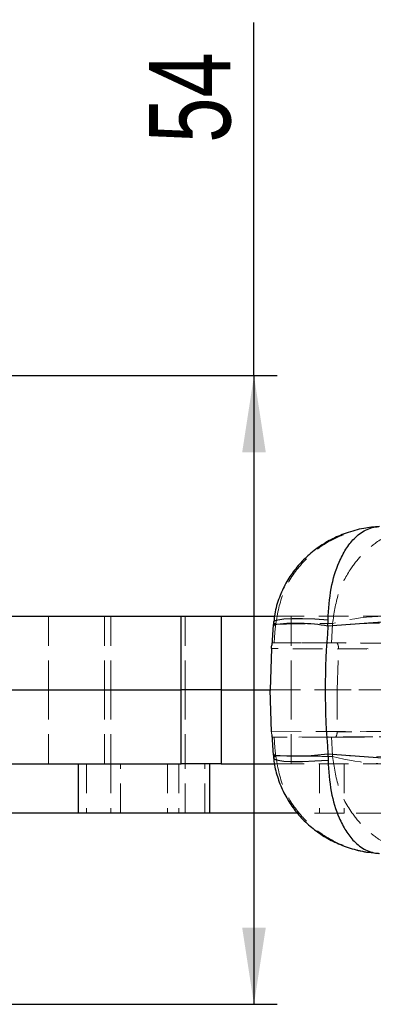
# Model space of a CAD drawing. Header units: millimetres. Extents: x 27 to 413, y 83 to 286.
# Tile 8 of 17: x 148 to 163, y 121 to 164. Entities that reach past the tile are written whole.
import ezdxf

# ---------------------------------------------------------------- set-up
doc = ezdxf.new("R2010")
doc.units = ezdxf.units.MM
doc.linetypes.add('HIDDEN', pattern=[1.905, 1.27, -0.635])
doc.layers.add('FORMATO', color=179, linetype='Continuous')
doc.styles.add('SLDTEXTSTYLE0', font='TXT', dxfattribs={"width": 0.75})
doc.dimstyles.new('SLDDIMSTYLE0', dxfattribs={"dimtxt": 3.5, "dimasz": 3.302, "dimexe": 0, "dimexo": 0.0625, "dimgap": 0.875, "dimtad": 1, "dimdec": 0, "dimlfac": 2, "dimrnd": 1e-09, "dimzin": 12, "dimdsep": 46, "dimtxsty": 'SLDTEXTSTYLE0', "dimsah": 1, "dimcen": 0.09, "dimadec": 0, "dimazin": 3, "dimtfac": 1, "dimtdec": 0, "dimtofl": 0, "dimtmove": 0, "dimatfit": 3, "dimfxl": 0, "dimfrac": 2, "dimtolj": 1, "dimtzin": 12, "dimarcsym": 0})

# ---------------------------------------------------------------- blocks, each defined once
blk = doc.blocks.new('_D_13')
at = {"layer": 'FORMATO'}
for p, q in [((158.095, 148.473), (158.095, 163.659)), ((143.701, 148.473), (159.095, 148.473)), ((158.095, 148.473), (158.095, 121.423)), ((143.701, 121.423), (159.095, 121.423))]:
    blk.add_line(p, q, dxfattribs=at)
for points in [[(158.095, 148.473), (157.587, 145.171), (158.603, 145.171)], [(158.095, 121.423), (158.603, 124.725), (157.587, 124.725)]]:
    blk.add_solid(points, dxfattribs=at)
at = {"layer": 'FORMATO', "insert": (153.583, 158.487), "char_height": 3.5, "attachment_point": 1, "rotation": 90, "style": 'SLDTEXTSTYLE0'}
blk.add_mtext('54', dxfattribs=at)

msp = doc.modelspace()

# ---------------------------------------------------------------- linework, layer by layer
at = {"color": 7, "linetype": 'Continuous', "lineweight": 25}
for p, q in [((146.82382, 138.1228), (154.96149, 138.1228)), ((154.96149, 134.9478), (154.96149, 138.1228)), ((154.96149, 138.1228), (156.68326, 138.1228)), ((156.68326, 138.1228), (156.68326, 134.9478)), ((156.68326, 138.1228), (158.97834, 138.1228)), ((158.92492, 137.74839), (158.8577, 136.87727)), ((165.99508, 138.044), (161.27666, 137.69732)), ((161.27666, 137.69732), (161.27866, 137.96569)), ((158.84749, 136.72812), (158.79452, 134.94778)), ((146.82382, 134.9478), (154.96149, 134.9478)), ((156.68326, 134.9478), (154.96149, 134.9478)), ((154.96149, 131.7728), (154.96149, 134.9478)), ((156.68326, 134.9478), (158.82624, 134.9478)), ((156.68326, 134.9478), (156.68326, 131.7728)), ((158.84922, 133.1499), (158.79452, 134.94778)), ((158.86019, 133.01825), (158.92492, 132.1472)), ((161.27666, 132.19827), (165.99508, 131.85159)), ((161.27666, 132.19827), (161.27866, 131.9299)), ((146.82382, 131.7728), (154.96149, 131.7728)), ((150.54119, 131.7728), (150.54119, 129.6478)), ((156.68326, 131.7728), (154.96149, 131.7728)), ((156.18036, 131.7728), (156.18036, 129.6478)), ((156.68326, 131.7728), (158.98313, 131.7728)), ((158.92772, 132.14792), (158.94389, 131.96647)), ((150.54119, 129.6478), (146.46658, 129.6478)), ((156.18036, 129.6478), (150.54119, 129.6478)), ((159.96395, 129.6478), (156.18036, 129.6478))]:
    msp.add_line(p, q, dxfattribs=at)
at = {"color": 7, "linetype": 'HIDDEN', "lineweight": 18}
for p, q in [((149.26173, 138.1228), (149.26173, 134.9478)), ((151.66173, 134.9478), (151.66173, 138.1228)), ((151.94118, 138.1228), (151.94118, 134.9478)), ((155.14119, 134.9478), (155.14119, 138.1228)), ((158.97834, 138.1228), (198.04657, 138.1228)), ((159.68824, 138.1228), (159.68824, 134.9478)), ((159.01792, 137.69732), (159.02612, 137.78)), ((161.47263, 137.8103), (161.46731, 137.70869)), ((158.96072, 136.97854), (158.86894, 136.9783)), ((158.86894, 136.9783), (201.0477, 136.78885)), ((161.43005, 136.97854), (158.96072, 136.97854)), ((161.62794, 136.9783), (161.43005, 136.97854)), ((211.58929, 136.75341), (161.62794, 136.9783)), ((201.04218, 136.5386), (158.84749, 136.72812)), ((161.67371, 134.94778), (161.72675, 136.72813)), ((161.72675, 136.72813), (211.80328, 136.50272)), ((149.26173, 134.9478), (149.26173, 131.7728)), ((151.66173, 131.7728), (151.66173, 134.9478)), ((151.94118, 134.9478), (151.94118, 131.7728)), ((155.14119, 131.7728), (155.14119, 134.9478)), ((158.79452, 134.94778), (201.04218, 134.94115)), ((158.82624, 134.9478), (198.04657, 134.9478)), ((159.68824, 134.9478), (159.68824, 131.7728)), ((161.67371, 134.94778), (161.66801, 133.14989)), ((211.80328, 134.9399), (161.67371, 134.94778)), ((158.84922, 133.1499), (201.29586, 133.34057)), ((201.30134, 133.10776), (158.87896, 132.9172)), ((161.57775, 132.9172), (211.61232, 133.14241)), ((211.82585, 133.37565), (161.66801, 133.14989)), ((158.96072, 132.91705), (158.87896, 132.9172)), ((161.43005, 132.91705), (158.96072, 132.91705)), ((161.57775, 132.9172), (161.43005, 132.91705)), ((159.02612, 132.11559), (159.01792, 132.19827)), ((161.46731, 132.1869), (161.47263, 132.08529)), ((150.90201, 131.7728), (150.90201, 129.6478)), ((151.94118, 131.7728), (151.94118, 129.6478)), ((152.35264, 129.6478), (152.35264, 131.7728)), ((154.37975, 131.7728), (154.37975, 129.6478)), ((154.86452, 131.7728), (154.86452, 129.6478)), ((155.14119, 129.6478), (155.14119, 131.7728)), ((155.97975, 129.6478), (155.97975, 131.7728)), ((158.98313, 131.7728), (198.04657, 131.7728)), ((160.91393, 131.7728), (160.91393, 129.6478)), ((161.97052, 131.7728), (161.97052, 129.6478)), ((161.97052, 129.6478), (159.96395, 129.6478)), ((163.75498, 129.6478), (161.97052, 129.6478))]:
    msp.add_line(p, q, dxfattribs=at)
at = {"color": 7, "linetype": 'HIDDEN', "lineweight": 18, "flags": 128}
for points in [[(158.92493, 137.74844), (158.92873, 137.73866), (159.01792, 137.69732)], [(159.02612, 137.78), (158.94089, 137.85696), (158.93801, 137.87719)], [(159.01792, 132.19827), (158.92873, 132.15693), (158.92493, 132.14715)], [(159.02612, 132.11559), (158.94089, 132.03863), (158.93802, 132.01825)]]:
    msp.add_lwpolyline(points, dxfattribs=at)
at = {"color": 8, "linetype": 'Continuous', "lineweight": 25, "flags": 128}
for points in [[(158.93801, 137.87719), (158.97252, 137.9218), (159.11989, 137.9722), (159.37774, 138.00636), (159.73688, 138.02306), (160.18448, 138.02171), (160.7046, 138.00236), (161.27866, 137.96569)], [(158.93802, 132.01825), (158.97252, 131.97379), (159.11989, 131.92339), (159.37774, 131.88923), (159.73688, 131.87253), (160.18448, 131.87388), (160.7046, 131.89323), (161.27866, 131.9299)]]:
    msp.add_lwpolyline(points, dxfattribs=at)
at = {"color": 7, "linetype": 'HIDDEN', "lineweight": 18}
for centre, radius, start, end in [((164.00598, 127.98252), 10.14904, 82.220221, 104.454725), ((163.43225, 120.33796), 17.48151, 83.546257, 96.453743), ((163.43225, 149.55763), 17.48151, 263.546257, 276.453743), ((164.00598, 141.91307), 10.14904, 255.545275, 277.779779)]:
    msp.add_arc(centre, radius, start, end, dxfattribs=at)
at = {"color": 8, "linetype": 'Continuous', "lineweight": 25}
for centre, radius, start, end in [((159.93011, 129.86951), 7.94279, 80.239416, 97.270405), ((159.86096, 143.20777), 11.10016, 265.162734, 277.327388)]:
    msp.add_arc(centre, radius, start, end, dxfattribs=at)
at = {"color": 7, "linetype": 'HIDDEN', "lineweight": 18}
for centre, major_axis, ratio, start_param, end_param in [((200.81618, 134.9478), (41.92402, 0), 0.84736629, 3.06411817, 3.0843977), ((188.21119, 134.9478), (0, 35.525), 0.75510227, 1.49300101, 1.51360137), ((200.81618, 134.9478), (41.92402, 0), 0.84736629, 3.19878761, 3.21906714), ((188.21119, 134.9478), (0, 35.525), 0.75510227, 1.62799128, 1.64859164)]:
    msp.add_ellipse(centre, major_axis=major_axis, ratio=ratio, start_param=start_param, end_param=end_param, dxfattribs=at)
at = {"color": 7, "linetype": 'Continuous', "lineweight": 25}
msp.add_ellipse((200.81618, 134.9478), major_axis=(39.65848, 0), ratio=0.89577312, start_param=3.06411817, end_param=3.21906714, dxfattribs=at)
for points, knots in [([(163.48478, 141.97915), (163.26043, 141.95856), (162.77586, 141.9141), (162.07613, 141.72088), (161.40459, 141.4307), (160.80924, 141.06327), (160.27926, 140.62051), (159.82543, 140.1115), (159.45241, 139.54586), (159.16537, 138.91244), (158.99324, 138.34885), (158.96093, 137.98951), (158.95072, 137.87604)], [0, 0, 0, 0, 0.10250402, 0.22139443, 0.32841374, 0.43359696, 0.53671398, 0.63866391, 0.73906046, 0.83915057, 0.94920931, 1, 1, 1, 1]), ([(161.27866, 137.96569), (161.30881, 138.42725), (161.36824, 139.33696), (161.6851, 140.34176), (162.04023, 141.0265), (162.41901, 141.51228), (162.89363, 141.86972), (163.2656, 141.96956), (163.45927, 141.97747), (163.46097, 141.97754)], [0, 0, 0, 0, 0.21230527, 0.41844353, 0.54278267, 0.67117119, 0.83069336, 0.99851493, 1, 1, 1, 1]), ([(158.94389, 137.92912), (158.93811, 137.8817), (158.93075, 137.82135), (158.92669, 137.76055), (158.92581, 137.74751)], [0, 0, 0, 0, 0.785620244, 1, 1, 1, 1]), ([(158.84749, 136.72812), (158.8475, 136.72818), (158.84752, 136.72847), (158.84758, 136.72968), (158.84788, 136.73454), (158.84904, 136.75405), (158.85171, 136.79906), (158.8544, 136.84773), (158.85611, 136.87238), (158.85646, 136.87737)], [0, 0, 0, 0, 0.00107475, 0.00537304, 0.02256619, 0.09135887, 0.36762823, 0.87216698, 1, 1, 1, 1]), ([(158.94179, 132.02233), (158.94246, 132.00353), (158.95107, 131.75855), (159.06824, 131.30055), (159.29192, 130.66548), (159.61654, 130.08034), (160.02031, 129.54788), (160.49641, 129.07874), (161.04248, 128.67522), (161.6502, 128.34574), (162.31508, 128.09963), (162.93451, 127.96059), (163.33067, 127.9288), (163.48478, 127.91644)], [0, 0, 0, 0, 0.00838626, 0.1092981, 0.20845844, 0.30921203, 0.4070889, 0.50736845, 0.60867952, 0.71247177, 0.8191628, 0.92965087, 1, 1, 1, 1]), ([(161.27866, 131.9299), (161.30881, 131.46834), (161.36824, 130.55863), (161.6851, 129.55383), (162.04023, 128.86909), (162.41901, 128.38331), (162.89363, 128.02587), (163.2656, 127.92603), (163.45927, 127.91812), (163.46097, 127.91806)], [0, 0, 0, 0, 0.21230527, 0.41844353, 0.54278267, 0.67117119, 0.83069336, 0.99851493, 1, 1, 1, 1])]:
    msp.add_open_spline(points, degree=3, knots=knots, dxfattribs=at)
at = {"color": 7, "linetype": 'HIDDEN', "lineweight": 18}
for points, knots in [([(161.47263, 137.8103), (161.53445, 138.24046), (161.65313, 139.06621), (162.14509, 140.04489), (162.70334, 140.75881), (163.36081, 141.34131), (164.13418, 141.76282), (164.82122, 141.94574), (165.1848, 141.98796), (165.28438, 141.99544), (165.28724, 141.99566)], [0, 0, 0, 0, 0.19675759, 0.37770008, 0.50530715, 0.63293974, 0.80984604, 0.94806022, 0.99850966, 1, 1, 1, 1]), ([(159.02612, 137.78), (159.11023, 138.24591), (159.276, 139.16421), (159.94315, 140.19912), (160.66752, 140.91135), (161.41057, 141.43091), (161.99728, 141.64754), (162.31655, 141.76543)], [0, 0, 0, 0, 0.25751198, 0.50754499, 0.65836031, 0.81408772, 1, 1, 1, 1]), ([(159.02612, 137.78), (159.43699, 137.78466), (160.25243, 137.7939), (161.068, 137.80486), (161.47263, 137.8103)], [0, 0, 0, 0, 0.503868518, 1, 1, 1, 1]), ([(158.85646, 136.87737), (158.85749, 136.89332), (158.85994, 136.93109), (158.86385, 136.96927), (158.86721, 136.97524), (158.86894, 136.9783)], [0, 0, 0, 0, 0.2629447, 0.62247193, 1, 1, 1, 1]), ([(161.62794, 136.9783), (161.63994, 136.97544), (161.66395, 136.96973), (161.69598, 136.92548), (161.71885, 136.86071), (161.7286, 136.79059), (161.72726, 136.74542), (161.72675, 136.72813)], [0, 0, 0, 0, 0.21932017, 0.43870087, 0.656124, 0.86836965, 1, 1, 1, 1]), ([(158.87896, 132.9172), (158.87619, 132.92003), (158.87065, 132.92568), (158.86343, 132.96952), (158.85708, 133.03378), (158.85241, 133.09847), (158.84996, 133.13804), (158.84922, 133.1499)], [0, 0, 0, 0, 0.22771208, 0.45546358, 0.68193389, 0.90468698, 1, 1, 1, 1]), ([(161.66801, 133.14989), (161.66755, 133.12257), (161.66662, 133.06793), (161.65014, 132.9971), (161.62531, 132.94481), (161.59942, 132.92018), (161.58326, 132.91796), (161.57775, 132.9172)], [0, 0, 0, 0, 0.21933086, 0.43861486, 0.65939299, 0.88397212, 1, 1, 1, 1]), ([(159.02612, 132.11559), (159.1102, 131.64958), (159.2759, 130.7311), (159.94345, 129.69738), (160.66687, 128.98227), (161.4248, 128.46523), (162.36028, 128.0698), (163.08387, 127.941), (163.45769, 127.91825), (163.46097, 127.91806)], [0, 0, 0, 0, 0.212304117, 0.418442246, 0.542780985, 0.671169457, 0.830692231, 0.998514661, 1, 1, 1, 1]), ([(161.47263, 132.08529), (161.068, 132.09073), (160.25243, 132.10169), (159.43699, 132.11093), (159.02612, 132.11559)], [0, 0, 0, 0, 0.496131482, 1, 1, 1, 1]), ([(161.47263, 132.08529), (161.53931, 131.63425), (161.67242, 130.73386), (162.23014, 129.70741), (162.84745, 128.99143), (163.501, 128.46563), (164.31482, 128.06019), (164.95355, 127.925), (165.28438, 127.90015), (165.28724, 127.89994)], [0, 0, 0, 0, 0.20644594, 0.41210628, 0.5384961, 0.66491003, 0.82737486, 0.99850906, 1, 1, 1, 1])]:
    msp.add_open_spline(points, degree=3, knots=knots, dxfattribs=at)

# ---------------------------------------------------------------- dimensions: what is measured, and where the dimension line sits
at = {"layer": 'FORMATO'}
dim = msp.add_linear_dim(base=(158.09505, 121.4228), p1=(142.70086, 148.4728), p2=(142.70086, 121.4228), angle=90, dimstyle='SLDDIMSTYLE0', dxfattribs=at)
dim.commit()
dim.dimension.update_dxf_attribs({"geometry": '_D_13', "text_midpoint": (158.09505, 161.07288), "dimtype": 160})

doc.saveas('drawing.dxf')
